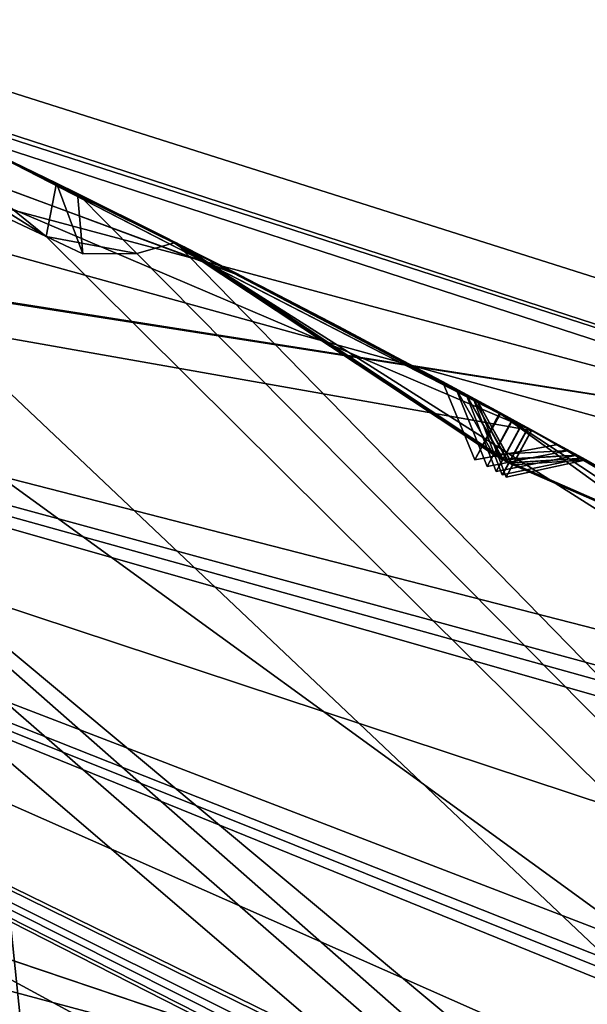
# Model space of a CAD drawing. Header units: millimetres. Extents: x -29 to 28.8, y -75.2 to 10.
# Tile 179 of 256: x 5.044 to 5.574, y -26.249 to -25.329. Entities that reach past the tile are written whole.
import ezdxf

# ---------------------------------------------------------------- set-up
doc = ezdxf.new("R2010")
doc.units = ezdxf.units.MM
doc.header["$LTSCALE"] = 88.413066
for name, color, linetype in [('103', 7, 'CONTINUOUS'), ('104', 7, 'CONTINUOUS'), ('106', 7, 'CONTINUOUS'), ('108', 7, 'CONTINUOUS'), ('15', 7, 'CONTINUOUS'), ('18', 7, 'CONTINUOUS'), ('19', 7, 'CONTINUOUS'), ('2', 7, 'CONTINUOUS'), ('21', 7, 'CONTINUOUS'), ('22', 7, 'CONTINUOUS'), ('24', 7, 'CONTINUOUS'), ('25', 7, 'CONTINUOUS'), ('28', 7, 'CONTINUOUS'), ('3', 7, 'CONTINUOUS'), ('30', 7, 'CONTINUOUS'), ('366', 7, 'CONTINUOUS'), ('379', 7, 'CONTINUOUS'), ('380', 7, 'CONTINUOUS'), ('381', 7, 'CONTINUOUS'), ('383', 7, 'CONTINUOUS'), ('384', 7, 'CONTINUOUS'), ('385', 7, 'CONTINUOUS'), ('388', 7, 'CONTINUOUS'), ('392', 7, 'CONTINUOUS'), ('395', 7, 'CONTINUOUS'), ('548', 7, 'CONTINUOUS'), ('551', 7, 'CONTINUOUS'), ('554', 7, 'CONTINUOUS'), ('6', 7, 'CONTINUOUS'), ('691', 7, 'CONTINUOUS'), ('692', 7, 'CONTINUOUS'), ('695', 7, 'CONTINUOUS'), ('698', 7, 'CONTINUOUS'), ('701', 7, 'CONTINUOUS'), ('704', 7, 'CONTINUOUS')]:
    doc.layers.add(name, color=color, linetype=linetype)

msp = doc.modelspace()

# ---------------------------------------------------------------- linework, layer by layer
at = {"layer": '103', "linetype": 'CONTINUOUS'}
for points in [[(9.02061, -29.24646, 24.9), (3.60005, -24.72019, 24.4), (3.44503, -25.1956, 24.9), (9.02061, -29.24646, 24.9)], [(9.42505, -28.9523, 24.4), (3.60005, -24.72019, 24.4), (9.02061, -29.24646, 24.9), (9.42505, -28.9523, 24.4)]]:
    msp.add_3dface(points, dxfattribs=at)
at = {"layer": '104', "linetype": 'CONTINUOUS'}
for points in [[(3.23742, -25.83318, 24.9), (9.02061, -29.24646, 24.9), (3.44503, -25.1956, 24.9), (3.23742, -25.83318, 24.9)], [(3.23742, -25.83318, 24.9), (8.47718, -29.63862, 24.9), (9.02061, -29.24646, 24.9), (3.23742, -25.83318, 24.9)]]:
    msp.add_3dface(points, dxfattribs=at)
at = {"layer": '106', "linetype": 'CONTINUOUS'}
for points in [[(3.60005, -24.72019, 24.4), (9.42505, -28.9523, 24.4), (3.13849, -26.14071, -4.1), (3.60005, -24.72019, 24.4)], [(3.13849, -26.14071, -4.1), (9.42505, -28.9523, 24.4), (8.21668, -29.83023, -4.1), (3.13849, -26.14071, -4.1)]]:
    msp.add_3dface(points, dxfattribs=at)
at = {"layer": '108', "linetype": 'CONTINUOUS'}
msp.add_3dface([(2.82968, -27.09194, -5.1), (3.13849, -26.14071, -4.1), (8.21668, -29.83023, -4.1), (2.82968, -27.09194, -5.1)], dxfattribs=at)
at = {"layer": '15', "linetype": 'CONTINUOUS'}
for points in [[(3.40005, -25.33888, 122.5), (6.46502, -26.90071, 122.5), (3.30538, -25.62395, 122.5), (3.40005, -25.33888, 122.5)], [(3.30538, -25.62395, 122.5), (6.46502, -26.90071, 122.5), (8.65513, -29.50928, 122.5), (3.30538, -25.62395, 122.5)]]:
    msp.add_3dface(points, dxfattribs=at)
at = {"layer": '18', "linetype": 'CONTINUOUS'}
for points in [[(0, -24.15721, 122.73396), (0, -23.81519, 123.32635), (7.04449, -26.10409, 123.32635), (0, -24.15721, 122.73396)], [(0, -24.8, 122.5), (0, -24.15721, 122.73396), (5.82139, -25.71705, 122.73396), (0, -24.8, 122.5)], [(5.82139, -25.71705, 122.73396), (0, -24.15721, 122.73396), (7.04449, -26.10409, 123.32635), (5.82139, -25.71705, 122.73396)], [(3.40005, -25.33888, 122.5), (0, -24.8, 122.5), (5.82139, -25.71705, 122.73396), (3.40005, -25.33888, 122.5)], [(6.46502, -26.90071, 122.5), (3.40005, -25.33888, 122.5), (5.82139, -25.71705, 122.73396), (6.46502, -26.90071, 122.5)]]:
    msp.add_3dface(points, dxfattribs=at)
at = {"layer": '19', "linetype": 'CONTINUOUS'}
for points in [[(0, -23.8, 123.41251), (7.05342, -26.0918, 123.41251), (0, -23.81519, 123.32635), (0, -23.8, 123.41251)], [(0, -23.81519, 123.32635), (7.05342, -26.0918, 123.41251), (7.04449, -26.10409, 123.32635), (0, -23.81519, 123.32635)]]:
    msp.add_3dface(points, dxfattribs=at)
at = {"layer": '2', "linetype": 'CONTINUOUS'}
for points in [[(7.93689, -54.3, 156.92003), (4.1712, -17.8, 158.83921), (4.17034, -54.3, 158.83894), (7.93689, -54.3, 156.92003)], [(7.93431, -17.8, 156.9221), (4.1712, -17.8, 158.83921), (7.93689, -54.3, 156.92003), (7.93431, -17.8, 156.9221)]]:
    msp.add_3dface(points, dxfattribs=at)
at = {"layer": '21', "linetype": 'CONTINUOUS'}
for points in [[(3.39919, -25.33838, 122.2), (8.89919, -29.33436, 122.2), (3.39919, -25.33838, 27.8), (3.39919, -25.33838, 122.2)], [(3.39919, -25.33838, 27.8), (8.89919, -29.33436, 122.2), (8.89919, -29.33436, 27.8), (3.39919, -25.33838, 27.8)]]:
    msp.add_3dface(points, dxfattribs=at)
at = {"layer": '22', "linetype": 'CONTINUOUS'}
msp.add_3dface([(8.66121, -29.51771, 27.5), (2.85841, -27.00273, 27.5), (3.30788, -25.62427, 27.5), (8.66121, -29.51771, 27.5)], dxfattribs=at)
at = {"layer": '24', "linetype": 'CONTINUOUS'}
for points in [[(3.239, -25.83344, 25.5), (8.47912, -29.64113, 25.5), (3.23742, -25.83318, 24.9), (3.239, -25.83344, 25.5)], [(3.23742, -25.83318, 24.9), (8.47912, -29.64113, 25.5), (8.47718, -29.63862, 24.9), (3.23742, -25.83318, 24.9)]]:
    msp.add_3dface(points, dxfattribs=at)
at = {"layer": '25', "linetype": 'CONTINUOUS'}
for points in [[(0, -24.88787, 122.41213), (3.30538, -25.62395, 122.5), (5.45607, -26.34982, 122.41213), (0, -24.88787, 122.41213)], [(3.39919, -25.33838, 122.2), (0, -24.88787, 122.41213), (5.45607, -26.34982, 122.41213), (3.39919, -25.33838, 122.2)], [(8.89919, -29.33436, 122.2), (3.39919, -25.33838, 122.2), (5.45607, -26.34982, 122.41213), (8.89919, -29.33436, 122.2)], [(3.30538, -25.62395, 122.5), (8.65513, -29.50928, 122.5), (5.45607, -26.34982, 122.41213), (3.30538, -25.62395, 122.5)]]:
    msp.add_3dface(points, dxfattribs=at)
at = {"layer": '28', "linetype": 'CONTINUOUS'}
msp.add_3dface([(8.47912, -29.64113, 25.5), (3.239, -25.83344, 25.5), (2.85841, -27.00273, 25.5), (8.47912, -29.64113, 25.5)], dxfattribs=at)
at = {"layer": '3', "linetype": 'CONTINUOUS'}
for points in [[(7.05342, -26.0918, 123.41251), (0, -23.8, 123.41251), (6.9162, -25.99356, 129.34098), (7.05342, -26.0918, 123.41251)], [(6.9162, -25.99356, 129.34098), (0, -23.8, 123.41251), (4.66544, -24.74407, 128.29167), (6.9162, -25.99356, 129.34098)]]:
    msp.add_3dface(points, dxfattribs=at)
at = {"layer": '30', "linetype": 'CONTINUOUS'}
for points in [[(0, -24.88787, 27.58787), (3.39919, -25.33838, 27.8), (5.45607, -26.34982, 27.58787), (0, -24.88787, 27.58787)], [(3.30788, -25.62427, 27.5), (0, -24.88787, 27.58787), (5.45607, -26.34982, 27.58787), (3.30788, -25.62427, 27.5)], [(3.39919, -25.33838, 27.8), (8.89919, -29.33436, 27.8), (5.45607, -26.34982, 27.58787), (3.39919, -25.33838, 27.8)], [(8.66121, -29.51771, 27.5), (3.30788, -25.62427, 27.5), (5.45607, -26.34982, 27.58787), (8.66121, -29.51771, 27.5)]]:
    msp.add_3dface(points, dxfattribs=at)
at = {"layer": '366', "linetype": 'CONTINUOUS'}
for points in [[(7.98543, -25.54901, -27.10307), (5.57553, -22.97724, -27.71814), (4.74673, -22.0169, -28.44186), (7.98543, -25.54901, -27.10307)], [(6.59634, -23.19767, -27.99671), (7.98543, -25.54901, -27.10307), (4.74673, -22.0169, -28.44186), (6.59634, -23.19767, -27.99671)]]:
    msp.add_3dface(points, dxfattribs=at)
at = {"layer": '379', "linetype": 'CONTINUOUS'}
msp.add_3dface([(3.39892, -25.33831, -102.4), (2.25372, -28.85695, -102.4), (8.89923, -29.3345, -102.4), (3.39892, -25.33831, -102.4)], dxfattribs=at)
at = {"layer": '380', "linetype": 'CONTINUOUS'}
for points in [[(3.39892, -25.33831, -102.4), (8.89923, -29.3345, -102.4), (3.39919, -25.33838, -103.9), (3.39892, -25.33831, -102.4)], [(3.39919, -25.33838, -103.9), (8.89923, -29.3345, -102.4), (8.89919, -29.33436, -103.9), (3.39919, -25.33838, -103.9)]]:
    msp.add_3dface(points, dxfattribs=at)
at = {"layer": '381', "linetype": 'CONTINUOUS'}
for points in [[(3.95105, -25.02729, -104.37441), (8.89919, -29.33436, -103.9), (3.98587, -25.01284, -104.4), (3.95105, -25.02729, -104.37441)], [(3.98587, -25.01284, -104.4), (8.89919, -29.33436, -103.9), (4.69243, -25.35453, -104.35138), (3.98587, -25.01284, -104.4)], [(3.39919, -25.33838, -103.9), (8.89919, -29.33436, -103.9), (3.8651, -25.0209, -104.35145), (3.39919, -25.33838, -103.9)], [(3.8651, -25.0209, -104.35145), (8.89919, -29.33436, -103.9), (3.95105, -25.02729, -104.37441), (3.8651, -25.0209, -104.35145)], [(4.72554, -25.31576, -104.4), (4.69243, -25.35453, -104.35138), (5.06862, -25.53175, -104.35145), (4.72554, -25.31576, -104.4)], [(4.90252, -25.39734, -104.4), (4.72554, -25.31576, -104.4), (5.06862, -25.53175, -104.35145), (4.90252, -25.39734, -104.4)], [(4.69243, -25.35453, -104.35138), (8.89919, -29.33436, -103.9), (5.06862, -25.53175, -104.35145), (4.69243, -25.35453, -104.35138)], [(5.07809, -25.48191, -104.4), (4.90252, -25.39734, -104.4), (5.06862, -25.53175, -104.35145), (5.07809, -25.48191, -104.4)], [(5.06862, -25.53175, -104.35145), (8.89919, -29.33436, -103.9), (5.15329, -25.54789, -104.37441), (5.06862, -25.53175, -104.35145)], [(5.15329, -25.54789, -104.37441), (8.89919, -29.33436, -103.9), (5.18952, -25.5375, -104.4), (5.15329, -25.54789, -104.37441)], [(5.18952, -25.5375, -104.4), (8.89919, -29.33436, -103.9), (5.85253, -25.95751, -104.35138), (5.18952, -25.5375, -104.4)], [(5.48888, -25.69445, -104.4), (5.18952, -25.5375, -104.4), (5.85253, -25.95751, -104.35138), (5.48888, -25.69445, -104.4)], [(5.78351, -25.86013, -104.4), (5.48888, -25.69445, -104.4), (5.7938, -25.89539, -104.37473), (5.78351, -25.86013, -104.4)], [(5.7938, -25.89539, -104.37473), (5.48888, -25.69445, -104.4), (5.85253, -25.95751, -104.35138), (5.7938, -25.89539, -104.37473)]]:
    msp.add_3dface(points, dxfattribs=at)
at = {"layer": '383', "linetype": 'CONTINUOUS'}
for points in [[(8.89919, -29.33436, -114.9), (3.39919, -25.33838, -114.9), (9.01747, -28.73301, -114.44326), (8.89919, -29.33436, -114.9)], [(9.01747, -28.73301, -114.44326), (3.39919, -25.33838, -114.9), (8.98103, -28.68533, -114.44236), (9.01747, -28.73301, -114.44326)], [(8.98103, -28.68533, -114.44236), (3.39919, -25.33838, -114.9), (8.943, -28.63915, -114.4433), (8.98103, -28.68533, -114.44236)], [(8.943, -28.63915, -114.4433), (3.39919, -25.33838, -114.9), (8.98201, -28.61853, -114.4), (8.943, -28.63915, -114.4433)], [(8.98201, -28.61853, -114.4), (3.39919, -25.33838, -114.9), (8.59186, -28.15606, -114.4), (8.98201, -28.61853, -114.4)], [(8.59186, -28.15606, -114.4), (3.39919, -25.33838, -114.9), (8.15312, -27.75117, -114.44326), (8.59186, -28.15606, -114.4)], [(8.15312, -27.75117, -114.44326), (3.39919, -25.33838, -114.9), (8.11148, -27.70795, -114.44236), (8.15312, -27.75117, -114.44326)], [(8.11148, -27.70795, -114.44236), (3.39919, -25.33838, -114.9), (8.06844, -27.66641, -114.4433), (8.11148, -27.70795, -114.44236)], [(8.06844, -27.66641, -114.4433), (3.39919, -25.33838, -114.9), (8.10484, -27.64148, -114.4), (8.06844, -27.66641, -114.4433)], [(8.10484, -27.64148, -114.4), (3.39919, -25.33838, -114.9), (7.66452, -27.22649, -114.4), (8.10484, -27.64148, -114.4)], [(7.66452, -27.22649, -114.4), (3.39919, -25.33838, -114.9), (7.18249, -26.87426, -114.44326), (7.66452, -27.22649, -114.4)], [(7.18249, -26.87426, -114.44326), (3.39919, -25.33838, -114.9), (7.13619, -26.83606, -114.44236), (7.18249, -26.87426, -114.44326)], [(7.13619, -26.83606, -114.44236), (3.39919, -25.33838, -114.9), (7.08869, -26.7997, -114.4433), (7.13619, -26.83606, -114.44236)], [(7.08869, -26.7997, -114.4433), (3.39919, -25.33838, -114.9), (7.12202, -26.77078, -114.4), (7.08869, -26.7997, -114.4433)], [(7.12202, -26.77078, -114.4), (3.39919, -25.33838, -114.9), (6.63727, -26.40869, -114.4), (7.12202, -26.77078, -114.4)], [(6.63727, -26.40869, -114.4), (3.39919, -25.33838, -114.9), (6.11822, -26.1137, -114.44326), (6.63727, -26.40869, -114.4)], [(6.11822, -26.1137, -114.44326), (3.39919, -25.33838, -114.9), (6.06788, -26.08103, -114.44236), (6.11822, -26.1137, -114.44326)], [(6.06788, -26.08103, -114.44236), (3.39919, -25.33838, -114.9), (6.01654, -26.05032, -114.4433), (6.06788, -26.08103, -114.44236)], [(6.01654, -26.05032, -114.4433), (3.39919, -25.33838, -114.9), (6.04635, -26.01779, -114.4), (6.01654, -26.05032, -114.4433)], [(6.04635, -26.01779, -114.4), (3.39919, -25.33838, -114.9), (5.52348, -25.71332, -114.4), (6.04635, -26.01779, -114.4)], [(5.52348, -25.71332, -114.4), (3.39919, -25.33838, -114.9), (4.9742, -25.47942, -114.44326), (5.52348, -25.71332, -114.4)], [(4.98525, -25.43673, -114.4), (5.52348, -25.71332, -114.4), (4.9742, -25.47942, -114.44326), (4.98525, -25.43673, -114.4)]]:
    msp.add_3dface(points, dxfattribs=at)
at = {"layer": '384', "linetype": 'CONTINUOUS'}
for points in [[(3.39919, -25.33838, -114.9), (8.89919, -29.33436, -114.9), (3.39892, -25.33831, -116.4), (3.39919, -25.33838, -114.9)], [(3.39892, -25.33831, -116.4), (8.89919, -29.33436, -114.9), (8.89923, -29.3345, -116.4), (3.39892, -25.33831, -116.4)]]:
    msp.add_3dface(points, dxfattribs=at)
at = {"layer": '385', "linetype": 'CONTINUOUS'}
for points in [[(-8.89923, -29.3345, -116.4), (-3.39892, -25.33831, -116.4), (8.89923, -29.3345, -116.4), (-8.89923, -29.3345, -116.4)], [(-3.39892, -25.33831, -116.4), (3.39892, -25.33831, -116.4), (8.89923, -29.3345, -116.4), (-3.39892, -25.33831, -116.4)]]:
    msp.add_3dface(points, dxfattribs=at)
at = {"layer": '388', "linetype": 'CONTINUOUS'}
for points in [[(4.90252, -25.39734, -104.4), (5.07809, -25.48191, -104.4), (4.91328, -25.40242, -105.80367), (4.90252, -25.39734, -104.4)], [(5.1767, -25.53103, -105.37676), (4.91328, -25.40242, -105.80367), (5.09793, -25.4917, -104.4298), (5.1767, -25.53103, -105.37676)], [(5.09793, -25.4917, -104.4298), (4.91328, -25.40242, -105.80367), (5.07809, -25.48191, -104.4), (5.09793, -25.4917, -104.4298)], [(5.18197, -25.53368, -106.41519), (4.92346, -25.40724, -107.7795), (4.91402, -25.40277, -105.98037), (5.18197, -25.53368, -106.41519)], [(5.19239, -25.53895, -107.31455), (4.92346, -25.40724, -107.7795), (5.18197, -25.53368, -106.41519), (5.19239, -25.53895, -107.31455)], [(5.19056, -25.53803, -108.42609), (4.93095, -25.41079, -109.87126), (4.92401, -25.4075, -107.9643), (5.19056, -25.53803, -108.42609)], [(5.19689, -25.54123, -109.38851), (4.93095, -25.41079, -109.87126), (5.19056, -25.53803, -108.42609), (5.19689, -25.54123, -109.38851)], [(5.19973, -25.54267, -110.55081), (4.93577, -25.41308, -112.05074), (4.93133, -25.41097, -110.06259), (5.19973, -25.54267, -110.55081)], [(5.20765, -25.54669, -111.54008), (4.93577, -25.41308, -112.05074), (5.19973, -25.54267, -110.55081), (5.20765, -25.54669, -111.54008)], [(5.19752, -25.54155, -112.73864), (4.93856, -25.4144, -114.28999), (4.93601, -25.41319, -112.24684), (5.19752, -25.54155, -112.73864)], [(5.20832, -25.54703, -113.77295), (4.93856, -25.4144, -114.28999), (5.19752, -25.54155, -112.73864), (5.20832, -25.54703, -113.77295)], [(4.96841, -25.42865, -105.89168), (5.2315, -25.55884, -105.4637), (5.23551, -25.56089, -106.32571), (4.96841, -25.42865, -105.89168)], [(4.9774, -25.43296, -107.87166), (5.24598, -25.56625, -107.40563), (5.2434, -25.56493, -108.33317), (4.9774, -25.43296, -107.87166)], [(4.98406, -25.43616, -109.96676), (5.24964, -25.56813, -109.48304), (5.25167, -25.56917, -110.45436), (4.98406, -25.43616, -109.96676)], [(5.52348, -25.71332, -114.4), (4.98525, -25.43673, -114.4), (5.52245, -25.71275, -113.3625), (5.52348, -25.71332, -114.4)], [(5.52245, -25.71275, -113.3625), (4.98525, -25.43673, -114.4), (5.25931, -25.57309, -113.87333), (5.52245, -25.71275, -113.3625)], [(4.98833, -25.43821, -112.14868), (5.25966, -25.57327, -111.6375), (5.24887, -25.56773, -112.63961), (4.98833, -25.43821, -112.14868)], [(5.26961, -25.5784, -104.69064), (5.1767, -25.53103, -105.37676), (5.09793, -25.4917, -104.4298), (5.26961, -25.5784, -104.69064)], [(5.43892, -25.66747, -104.95351), (5.1767, -25.53103, -105.37676), (5.26961, -25.5784, -104.69064), (5.43892, -25.66747, -104.95351)], [(5.45176, -25.67437, -106.86615), (5.19239, -25.53895, -107.31455), (5.18197, -25.53368, -106.41519), (5.45176, -25.67437, -106.86615)], [(5.18952, -25.5375, -104.4), (5.48888, -25.69445, -104.4), (5.34199, -25.61603, -104.63278), (5.18952, -25.5375, -104.4)], [(5.46119, -25.67946, -108.9071), (5.19689, -25.54123, -109.38851), (5.19056, -25.53803, -108.42609), (5.46119, -25.67946, -108.9071)], [(5.47146, -25.68501, -113.26364), (5.20832, -25.54703, -113.77295), (5.19752, -25.54155, -112.73864), (5.47146, -25.68501, -113.26364)], [(5.4675, -25.68286, -111.04877), (5.20765, -25.54669, -111.54008), (5.19973, -25.54267, -110.55081), (5.4675, -25.68286, -111.04877)], [(5.2315, -25.55884, -105.4637), (5.49338, -25.69689, -105.03928), (5.23551, -25.56089, -106.32571), (5.2315, -25.55884, -105.4637)], [(5.49338, -25.69689, -105.03928), (5.5042, -25.70278, -106.7755), (5.23551, -25.56089, -106.32571), (5.49338, -25.69689, -105.03928)], [(5.50482, -25.70312, -106.95644), (5.51283, -25.70749, -108.81285), (5.2434, -25.56493, -108.33317), (5.50482, -25.70312, -106.95644)], [(5.24598, -25.56625, -107.40563), (5.50482, -25.70312, -106.95644), (5.2434, -25.56493, -108.33317), (5.24598, -25.56625, -107.40563)], [(5.51891, -25.71082, -111.14567), (5.52228, -25.71266, -113.1647), (5.24887, -25.56773, -112.63961), (5.51891, -25.71082, -111.14567)], [(5.25966, -25.57327, -111.6375), (5.51891, -25.71082, -111.14567), (5.24887, -25.56773, -112.63961), (5.25966, -25.57327, -111.6375)], [(5.24964, -25.56813, -109.48304), (5.51327, -25.70773, -109.00113), (5.25167, -25.56917, -110.45436), (5.24964, -25.56813, -109.48304)], [(5.51327, -25.70773, -109.00113), (5.51861, -25.71065, -110.95173), (5.25167, -25.56917, -110.45436), (5.51327, -25.70773, -109.00113)], [(5.48888, -25.69445, -104.4), (5.49255, -25.69644, -104.86716), (5.34199, -25.61603, -104.63278), (5.48888, -25.69445, -104.4)], [(5.48888, -25.69445, -104.4), (5.78351, -25.86013, -104.4), (5.63831, -25.77705, -104.63284), (5.48888, -25.69445, -104.4)], [(5.49255, -25.69644, -104.86716), (5.48888, -25.69445, -104.4), (5.63831, -25.77705, -104.63284), (5.49255, -25.69644, -104.86716)], [(5.75706, -25.84479, -105.4631), (5.5042, -25.70278, -106.7755), (5.49338, -25.69689, -105.03928), (5.75706, -25.84479, -105.4631)], [(5.76471, -25.84921, -106.32522), (5.5042, -25.70278, -106.7755), (5.75706, -25.84479, -105.4631), (5.76471, -25.84921, -106.32522)], [(5.765, -25.84938, -107.407), (5.51283, -25.70749, -108.81285), (5.50482, -25.70312, -106.95644), (5.765, -25.84938, -107.407)], [(5.76904, -25.85172, -108.34422), (5.51283, -25.70749, -108.81285), (5.765, -25.84938, -107.407), (5.76904, -25.85172, -108.34422)], [(5.77302, -25.85403, -109.47725), (5.51861, -25.71065, -110.95173), (5.51327, -25.70773, -109.00113), (5.77302, -25.85403, -109.47725)], [(5.77972, -25.85793, -110.45399), (5.51861, -25.71065, -110.95173), (5.77302, -25.85403, -109.47725), (5.77972, -25.85793, -110.45399)], [(5.77983, -25.85799, -111.64396), (5.52228, -25.71266, -113.1647), (5.51891, -25.71082, -111.14567), (5.77983, -25.85799, -111.64396)], [(5.78333, -25.86002, -112.6534), (5.52228, -25.71266, -113.1647), (5.77983, -25.85799, -111.64396), (5.78333, -25.86002, -112.6534)], [(5.7784, -25.85716, -113.86433), (5.52348, -25.71332, -114.4), (5.52245, -25.71275, -113.3625), (5.7784, -25.85716, -113.86433)], [(6.04635, -26.01779, -114.4), (5.52348, -25.71332, -114.4), (5.7784, -25.85716, -113.86433), (6.04635, -26.01779, -114.4)], [(5.54686, -25.72615, -104.95283), (5.70961, -25.8175, -104.69014), (5.80949, -25.87529, -105.37566), (5.54686, -25.72615, -104.95283)], [(5.55711, -25.73181, -106.86568), (5.8172, -25.87981, -106.41427), (5.81627, -25.87926, -107.31526), (5.55711, -25.73181, -106.86568)], [(5.56477, -25.73604, -108.90679), (5.82051, -25.88175, -108.4372), (5.82354, -25.88353, -109.38205), (5.56477, -25.73604, -108.90679)], [(5.56989, -25.73887, -111.04856), (5.83043, -25.88758, -110.55012), (5.83003, -25.88734, -111.54645), (5.56989, -25.73887, -111.04856)], [(5.57313, -25.74066, -113.26352), (5.8331, -25.88915, -112.75264), (5.82816, -25.88624, -113.76477), (5.57313, -25.74066, -113.26352)]]:
    msp.add_3dface(points, dxfattribs=at)
at = {"layer": '392', "linetype": 'CONTINUOUS'}
for points in [[(5.24598, -25.56625, -107.40563), (4.9774, -25.43296, -107.87166), (4.92346, -25.40724, -107.7795), (5.24598, -25.56625, -107.40563)], [(5.24598, -25.56625, -107.40563), (4.92346, -25.40724, -107.7795), (5.19239, -25.53895, -107.31455), (5.24598, -25.56625, -107.40563)], [(5.50482, -25.70312, -106.95644), (5.24598, -25.56625, -107.40563), (5.19239, -25.53895, -107.31455), (5.50482, -25.70312, -106.95644)], [(5.50482, -25.70312, -106.95644), (5.19239, -25.53895, -107.31455), (5.45176, -25.67437, -106.86615), (5.50482, -25.70312, -106.95644)], [(5.50482, -25.70312, -106.95644), (5.45176, -25.67437, -106.86615), (5.48058, -25.74686, -106.8659), (5.50482, -25.70312, -106.95644)], [(5.5042, -25.70278, -106.7755), (5.55711, -25.73181, -106.86568), (5.48656, -25.73541, -106.80518), (5.5042, -25.70278, -106.7755)], [(5.8172, -25.87981, -106.41427), (5.55711, -25.73181, -106.86568), (5.5042, -25.70278, -106.7755), (5.8172, -25.87981, -106.41427)], [(5.8172, -25.87981, -106.41427), (5.5042, -25.70278, -106.7755), (5.76471, -25.84921, -106.32522), (5.8172, -25.87981, -106.41427)], [(5.55711, -25.73181, -106.86568), (5.48058, -25.74686, -106.8659), (5.48656, -25.73541, -106.80518), (5.55711, -25.73181, -106.86568)]]:
    msp.add_3dface(points, dxfattribs=at)
at = {"layer": '395', "linetype": 'CONTINUOUS'}
for points in [[(5.2315, -25.55884, -105.4637), (4.96841, -25.42865, -105.89168), (4.91328, -25.40242, -105.80367), (5.2315, -25.55884, -105.4637)], [(5.2315, -25.55884, -105.4637), (4.91328, -25.40242, -105.80367), (5.1767, -25.53103, -105.37676), (5.2315, -25.55884, -105.4637)], [(5.49338, -25.69689, -105.03928), (5.2315, -25.55884, -105.4637), (5.1767, -25.53103, -105.37676), (5.49338, -25.69689, -105.03928)], [(5.49338, -25.69689, -105.03928), (5.1767, -25.53103, -105.37676), (5.43892, -25.66747, -104.95351), (5.49338, -25.69689, -105.03928)], [(5.49338, -25.69689, -105.03928), (5.43892, -25.66747, -104.95351), (5.46908, -25.7406, -104.95315), (5.49338, -25.69689, -105.03928)], [(5.54686, -25.72615, -104.95283), (5.46908, -25.7406, -104.95315), (5.49255, -25.69644, -104.86716), (5.54686, -25.72615, -104.95283)], [(5.54686, -25.72615, -104.95283), (5.49255, -25.69644, -104.86716), (5.63831, -25.77705, -104.63284), (5.54686, -25.72615, -104.95283)], [(5.70961, -25.8175, -104.69014), (5.54686, -25.72615, -104.95283), (5.63831, -25.77705, -104.63284), (5.70961, -25.8175, -104.69014)]]:
    msp.add_3dface(points, dxfattribs=at)
at = {"layer": '548', "linetype": 'CONTINUOUS'}
for points in [[(4.98525, -25.43673, -114.4), (4.93856, -25.4144, -114.28999), (5.25931, -25.57309, -113.87333), (4.98525, -25.43673, -114.4)], [(4.93856, -25.4144, -114.28999), (5.20832, -25.54703, -113.77295), (5.25931, -25.57309, -113.87333), (4.93856, -25.4144, -114.28999)], [(5.20832, -25.54703, -113.77295), (5.47146, -25.68501, -113.26364), (5.52245, -25.71275, -113.3625), (5.20832, -25.54703, -113.77295)], [(5.20832, -25.54703, -113.77295), (5.52245, -25.71275, -113.3625), (5.25931, -25.57309, -113.87333), (5.20832, -25.54703, -113.77295)], [(5.52245, -25.71275, -113.3625), (5.47146, -25.68501, -113.26364), (5.50467, -25.74517, -113.33027), (5.52245, -25.71275, -113.3625)], [(5.50467, -25.74517, -113.33027), (5.47146, -25.68501, -113.26364), (5.49835, -25.75657, -113.26358), (5.50467, -25.74517, -113.33027)], [(5.52228, -25.71266, -113.1647), (5.57313, -25.74066, -113.26352), (5.50446, -25.74528, -113.19734), (5.52228, -25.71266, -113.1647)], [(5.8331, -25.88915, -112.75264), (5.57313, -25.74066, -113.26352), (5.52228, -25.71266, -113.1647), (5.8331, -25.88915, -112.75264)], [(5.8331, -25.88915, -112.75264), (5.52228, -25.71266, -113.1647), (5.78333, -25.86002, -112.6534), (5.8331, -25.88915, -112.75264)], [(5.57313, -25.74066, -113.26352), (5.49835, -25.75657, -113.26358), (5.50446, -25.74528, -113.19734), (5.57313, -25.74066, -113.26352)]]:
    msp.add_3dface(points, dxfattribs=at)
at = {"layer": '551', "linetype": 'CONTINUOUS'}
for points in [[(5.25966, -25.57327, -111.6375), (4.98833, -25.43821, -112.14868), (4.93577, -25.41308, -112.05074), (5.25966, -25.57327, -111.6375)], [(5.25966, -25.57327, -111.6375), (4.93577, -25.41308, -112.05074), (5.20765, -25.54669, -111.54008), (5.25966, -25.57327, -111.6375)], [(5.51891, -25.71082, -111.14567), (5.25966, -25.57327, -111.6375), (5.20765, -25.54669, -111.54008), (5.51891, -25.71082, -111.14567)], [(5.51891, -25.71082, -111.14567), (5.20765, -25.54669, -111.54008), (5.4675, -25.68286, -111.04877), (5.51891, -25.71082, -111.14567)], [(5.51891, -25.71082, -111.14567), (5.4675, -25.68286, -111.04877), (5.50115, -25.74318, -111.11416), (5.51891, -25.71082, -111.14567)], [(5.50115, -25.74318, -111.11416), (5.4675, -25.68286, -111.04877), (5.49477, -25.75461, -111.04866), (5.50115, -25.74318, -111.11416)], [(5.51861, -25.71065, -110.95173), (5.56989, -25.73887, -111.04856), (5.50072, -25.74349, -110.98421), (5.51861, -25.71065, -110.95173)], [(5.83043, -25.88758, -110.55012), (5.56989, -25.73887, -111.04856), (5.51861, -25.71065, -110.95173), (5.83043, -25.88758, -110.55012)], [(5.83043, -25.88758, -110.55012), (5.51861, -25.71065, -110.95173), (5.77972, -25.85793, -110.45399), (5.83043, -25.88758, -110.55012)], [(5.56989, -25.73887, -111.04856), (5.49477, -25.75461, -111.04866), (5.50072, -25.74349, -110.98421), (5.56989, -25.73887, -111.04856)]]:
    msp.add_3dface(points, dxfattribs=at)
at = {"layer": '554', "linetype": 'CONTINUOUS'}
for points in [[(5.24964, -25.56813, -109.48304), (4.98406, -25.43616, -109.96676), (4.93095, -25.41079, -109.87126), (5.24964, -25.56813, -109.48304)], [(5.24964, -25.56813, -109.48304), (4.93095, -25.41079, -109.87126), (5.19689, -25.54123, -109.38851), (5.24964, -25.56813, -109.48304)], [(5.51327, -25.70773, -109.00113), (5.24964, -25.56813, -109.48304), (5.19689, -25.54123, -109.38851), (5.51327, -25.70773, -109.00113)], [(5.51327, -25.70773, -109.00113), (5.19689, -25.54123, -109.38851), (5.46119, -25.67946, -108.9071), (5.51327, -25.70773, -109.00113)], [(5.51327, -25.70773, -109.00113), (5.46119, -25.67946, -108.9071), (5.49558, -25.73999, -108.97081), (5.51327, -25.70773, -109.00113)], [(5.49558, -25.73999, -108.97081), (5.46119, -25.67946, -108.9071), (5.48908, -25.75149, -108.90694), (5.49558, -25.73999, -108.97081)], [(5.51283, -25.70749, -108.81285), (5.56477, -25.73604, -108.90679), (5.49495, -25.74044, -108.84456), (5.51283, -25.70749, -108.81285)], [(5.82051, -25.88175, -108.4372), (5.56477, -25.73604, -108.90679), (5.51283, -25.70749, -108.81285), (5.82051, -25.88175, -108.4372)], [(5.82051, -25.88175, -108.4372), (5.51283, -25.70749, -108.81285), (5.76904, -25.85172, -108.34422), (5.82051, -25.88175, -108.4372)], [(5.56477, -25.73604, -108.90679), (5.48908, -25.75149, -108.90694), (5.49495, -25.74044, -108.84456), (5.56477, -25.73604, -108.90679)]]:
    msp.add_3dface(points, dxfattribs=at)
at = {"layer": '6', "linetype": 'CONTINUOUS'}
for points in [[(4.66544, -24.74407, 128.29167), (3.98829, -23.84078, 130.54945), (7.45682, -25.79374, 132.19338), (4.66544, -24.74407, 128.29167)], [(3.98829, -23.84078, 130.54945), (7.8176, -24.27345, 134.35033), (7.45682, -25.79374, 132.19338), (3.98829, -23.84078, 130.54945)], [(6.9162, -25.99356, 129.34098), (4.66544, -24.74407, 128.29167), (7.45682, -25.79374, 132.19338), (6.9162, -25.99356, 129.34098)]]:
    msp.add_3dface(points, dxfattribs=at)
at = {"layer": '691', "linetype": 'CONTINUOUS'}
for points in [[(5.07809, -25.48191, -104.4), (5.06862, -25.53175, -104.35145), (5.10284, -25.54794, -104.40791), (5.07809, -25.48191, -104.4)], [(5.09793, -25.4917, -104.4298), (5.07809, -25.48191, -104.4), (5.10284, -25.54794, -104.40791), (5.09793, -25.4917, -104.4298)], [(5.06862, -25.53175, -104.35145), (5.15329, -25.54789, -104.37441), (5.10284, -25.54794, -104.40791), (5.06862, -25.53175, -104.35145)]]:
    msp.add_3dface(points, dxfattribs=at)
at = {"layer": '692', "linetype": 'CONTINUOUS'}
for points in [[(5.15329, -25.54789, -104.37441), (5.18952, -25.5375, -104.4), (5.09793, -25.4917, -104.4298), (5.15329, -25.54789, -104.37441)], [(5.15329, -25.54789, -104.37441), (5.09793, -25.4917, -104.4298), (5.10284, -25.54794, -104.40791), (5.15329, -25.54789, -104.37441)], [(5.18952, -25.5375, -104.4), (5.26961, -25.5784, -104.69064), (5.09793, -25.4917, -104.4298), (5.18952, -25.5375, -104.4)], [(5.18952, -25.5375, -104.4), (5.34199, -25.61603, -104.63278), (5.26961, -25.5784, -104.69064), (5.18952, -25.5375, -104.4)], [(5.34199, -25.61603, -104.63278), (5.49255, -25.69644, -104.86716), (5.26961, -25.5784, -104.69064), (5.34199, -25.61603, -104.63278)], [(5.43892, -25.66747, -104.95351), (5.26961, -25.5784, -104.69064), (5.49255, -25.69644, -104.86716), (5.43892, -25.66747, -104.95351)], [(5.46908, -25.7406, -104.95315), (5.43892, -25.66747, -104.95351), (5.49255, -25.69644, -104.86716), (5.46908, -25.7406, -104.95315)], [(5.49338, -25.69689, -105.03928), (5.46908, -25.7406, -104.95315), (5.54686, -25.72615, -104.95283), (5.49338, -25.69689, -105.03928)], [(5.54686, -25.72615, -104.95283), (5.80949, -25.87529, -105.37566), (5.49338, -25.69689, -105.03928), (5.54686, -25.72615, -104.95283)], [(5.80949, -25.87529, -105.37566), (5.75706, -25.84479, -105.4631), (5.49338, -25.69689, -105.03928), (5.80949, -25.87529, -105.37566)]]:
    msp.add_3dface(points, dxfattribs=at)
at = {"layer": '695', "linetype": 'CONTINUOUS'}
for points in [[(4.96841, -25.42865, -105.89168), (5.23551, -25.56089, -106.32571), (4.91402, -25.40277, -105.98037), (4.96841, -25.42865, -105.89168)], [(5.23551, -25.56089, -106.32571), (5.18197, -25.53368, -106.41519), (4.91402, -25.40277, -105.98037), (5.23551, -25.56089, -106.32571)], [(5.23551, -25.56089, -106.32571), (5.5042, -25.70278, -106.7755), (5.18197, -25.53368, -106.41519), (5.23551, -25.56089, -106.32571)], [(5.18197, -25.53368, -106.41519), (5.5042, -25.70278, -106.7755), (5.48656, -25.73541, -106.80518), (5.18197, -25.53368, -106.41519)], [(5.45176, -25.67437, -106.86615), (5.18197, -25.53368, -106.41519), (5.48656, -25.73541, -106.80518), (5.45176, -25.67437, -106.86615)], [(5.48058, -25.74686, -106.8659), (5.45176, -25.67437, -106.86615), (5.48656, -25.73541, -106.80518), (5.48058, -25.74686, -106.8659)], [(5.55711, -25.73181, -106.86568), (5.50482, -25.70312, -106.95644), (5.48058, -25.74686, -106.8659), (5.55711, -25.73181, -106.86568)], [(5.55711, -25.73181, -106.86568), (5.81627, -25.87926, -107.31526), (5.50482, -25.70312, -106.95644), (5.55711, -25.73181, -106.86568)], [(5.81627, -25.87926, -107.31526), (5.765, -25.84938, -107.407), (5.50482, -25.70312, -106.95644), (5.81627, -25.87926, -107.31526)]]:
    msp.add_3dface(points, dxfattribs=at)
at = {"layer": '698', "linetype": 'CONTINUOUS'}
for points in [[(4.9774, -25.43296, -107.87166), (5.2434, -25.56493, -108.33317), (4.92401, -25.4075, -107.9643), (4.9774, -25.43296, -107.87166)], [(5.2434, -25.56493, -108.33317), (5.19056, -25.53803, -108.42609), (4.92401, -25.4075, -107.9643), (5.2434, -25.56493, -108.33317)], [(5.2434, -25.56493, -108.33317), (5.51283, -25.70749, -108.81285), (5.19056, -25.53803, -108.42609), (5.2434, -25.56493, -108.33317)], [(5.19056, -25.53803, -108.42609), (5.51283, -25.70749, -108.81285), (5.49495, -25.74044, -108.84456), (5.19056, -25.53803, -108.42609)], [(5.46119, -25.67946, -108.9071), (5.19056, -25.53803, -108.42609), (5.49495, -25.74044, -108.84456), (5.46119, -25.67946, -108.9071)], [(5.48908, -25.75149, -108.90694), (5.46119, -25.67946, -108.9071), (5.49495, -25.74044, -108.84456), (5.48908, -25.75149, -108.90694)], [(5.82354, -25.88353, -109.38205), (5.51327, -25.70773, -109.00113), (5.49558, -25.73999, -108.97081), (5.82354, -25.88353, -109.38205)], [(5.82354, -25.88353, -109.38205), (5.77302, -25.85403, -109.47725), (5.51327, -25.70773, -109.00113), (5.82354, -25.88353, -109.38205)], [(5.56477, -25.73604, -108.90679), (5.49558, -25.73999, -108.97081), (5.48908, -25.75149, -108.90694), (5.56477, -25.73604, -108.90679)], [(5.56477, -25.73604, -108.90679), (5.82354, -25.88353, -109.38205), (5.49558, -25.73999, -108.97081), (5.56477, -25.73604, -108.90679)]]:
    msp.add_3dface(points, dxfattribs=at)
at = {"layer": '701', "linetype": 'CONTINUOUS'}
for points in [[(5.25167, -25.56917, -110.45436), (4.93133, -25.41097, -110.06259), (4.91545, -25.44426, -110.03159), (5.25167, -25.56917, -110.45436)], [(5.25167, -25.56917, -110.45436), (5.19973, -25.54267, -110.55081), (4.93133, -25.41097, -110.06259), (5.25167, -25.56917, -110.45436)], [(4.98406, -25.43616, -109.96676), (5.25167, -25.56917, -110.45436), (4.91545, -25.44426, -110.03159), (4.98406, -25.43616, -109.96676)], [(5.25167, -25.56917, -110.45436), (5.51861, -25.71065, -110.95173), (5.19973, -25.54267, -110.55081), (5.25167, -25.56917, -110.45436)], [(5.19973, -25.54267, -110.55081), (5.51861, -25.71065, -110.95173), (5.50072, -25.74349, -110.98421), (5.19973, -25.54267, -110.55081)], [(5.4675, -25.68286, -111.04877), (5.19973, -25.54267, -110.55081), (5.50072, -25.74349, -110.98421), (5.4675, -25.68286, -111.04877)], [(5.49477, -25.75461, -111.04866), (5.4675, -25.68286, -111.04877), (5.50072, -25.74349, -110.98421), (5.49477, -25.75461, -111.04866)], [(5.83003, -25.88734, -111.54645), (5.51891, -25.71082, -111.14567), (5.50115, -25.74318, -111.11416), (5.83003, -25.88734, -111.54645)], [(5.83003, -25.88734, -111.54645), (5.77983, -25.85799, -111.64396), (5.51891, -25.71082, -111.14567), (5.83003, -25.88734, -111.54645)], [(5.56989, -25.73887, -111.04856), (5.50115, -25.74318, -111.11416), (5.49477, -25.75461, -111.04866), (5.56989, -25.73887, -111.04856)], [(5.56989, -25.73887, -111.04856), (5.83003, -25.88734, -111.54645), (5.50115, -25.74318, -111.11416), (5.56989, -25.73887, -111.04856)]]:
    msp.add_3dface(points, dxfattribs=at)
at = {"layer": '704', "linetype": 'CONTINUOUS'}
for points in [[(5.24887, -25.56773, -112.63961), (4.93601, -25.41319, -112.24684), (4.9201, -25.44657, -112.21486), (5.24887, -25.56773, -112.63961)], [(5.24887, -25.56773, -112.63961), (5.19752, -25.54155, -112.73864), (4.93601, -25.41319, -112.24684), (5.24887, -25.56773, -112.63961)], [(4.98833, -25.43821, -112.14868), (5.24887, -25.56773, -112.63961), (4.9201, -25.44657, -112.21486), (4.98833, -25.43821, -112.14868)], [(5.24887, -25.56773, -112.63961), (5.52228, -25.71266, -113.1647), (5.19752, -25.54155, -112.73864), (5.24887, -25.56773, -112.63961)], [(5.19752, -25.54155, -112.73864), (5.52228, -25.71266, -113.1647), (5.50446, -25.74528, -113.19734), (5.19752, -25.54155, -112.73864)], [(5.47146, -25.68501, -113.26364), (5.19752, -25.54155, -112.73864), (5.50446, -25.74528, -113.19734), (5.47146, -25.68501, -113.26364)], [(5.47146, -25.68501, -113.26364), (5.50446, -25.74528, -113.19734), (5.49835, -25.75657, -113.26358), (5.47146, -25.68501, -113.26364)], [(5.82816, -25.88624, -113.76477), (5.52245, -25.71275, -113.3625), (5.50467, -25.74517, -113.33027), (5.82816, -25.88624, -113.76477)], [(5.82816, -25.88624, -113.76477), (5.7784, -25.85716, -113.86433), (5.52245, -25.71275, -113.3625), (5.82816, -25.88624, -113.76477)], [(5.49835, -25.75657, -113.26358), (5.57313, -25.74066, -113.26352), (5.50467, -25.74517, -113.33027), (5.49835, -25.75657, -113.26358)], [(5.57313, -25.74066, -113.26352), (5.82816, -25.88624, -113.76477), (5.50467, -25.74517, -113.33027), (5.57313, -25.74066, -113.26352)]]:
    msp.add_3dface(points, dxfattribs=at)

doc.saveas('drawing.dxf')
